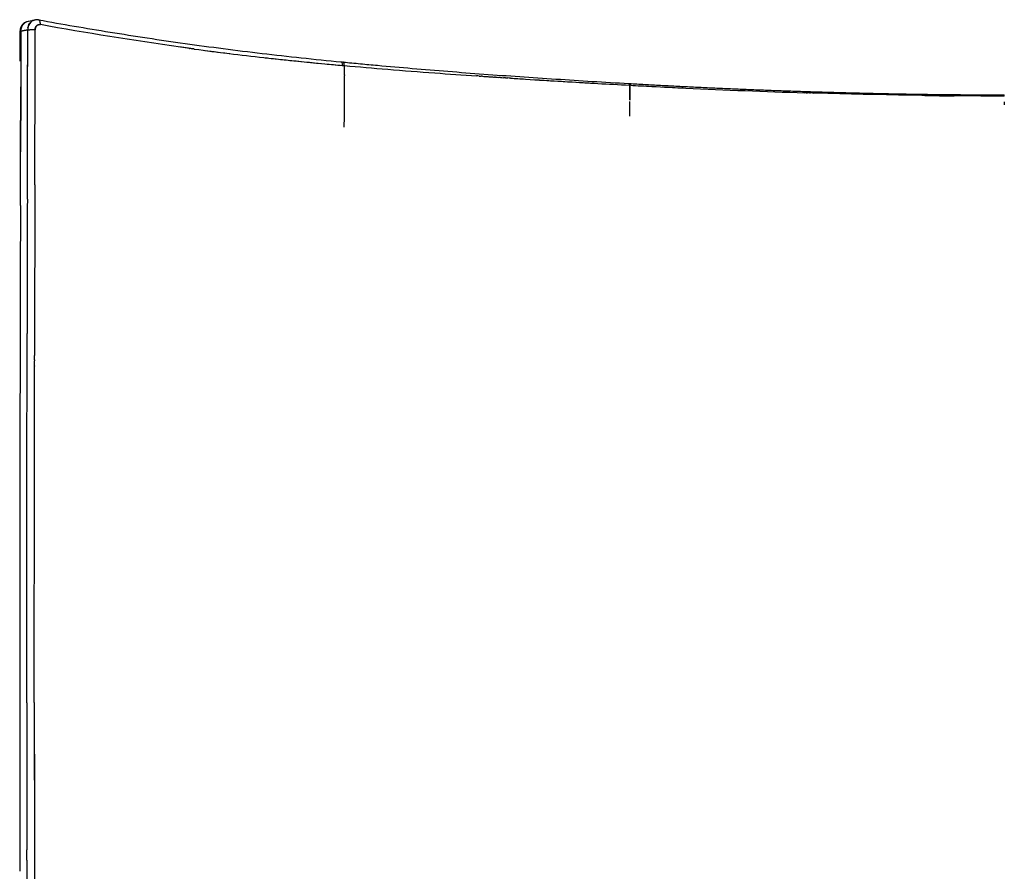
# Model space of a CAD drawing. Header units: millimetres. Extents: x 0 to 1905, y 0 to 2577.
# Tile 62 of 70: x 1184 to 1544, y 2265 to 2577. Entities that reach past the tile are written whole.
import ezdxf

# ---------------------------------------------------------------- set-up
doc = ezdxf.new("R2010")
doc.units = ezdxf.units.MM
doc.header["$MEASUREMENT"] = 0
doc.layers.add('Crea2D$visibili$linee', color=7, linetype='Continuous', true_color=0x000000)

msp = doc.modelspace()

# ---------------------------------------------------------------- linework, layer by layer
at = {"layer": 'Crea2D$visibili$linee'}
for p, q in [((1188.74, 2576.51), (1188.75, 2576.51)), ((1188.74, 2576.51), (1188.74, 2576.51)), ((1184.51, 2572.75), (1184.51, 2572.75)), ((1184.29, 2561.8), (1184.29, 2561.8)), ((1184.5, 2561.89), (1184.5, 2561.71)), ((1354.58, 2556.15), (1354.57, 2556.15)), ((1544.46, 2548.99), (1544.46, 2548.99)), ((1544.46, 2546.86), (1544.46, 2546.7)), ((1544.46, 2545.96), (1544.46, 2545.82)), ((1189.52, 2450.21), (1189.52, 2450.13)), ((1189.44, 2328.85), (1189.44, 2328.8))]:
    msp.add_line(p, q, dxfattribs=at)
for centre, radius, start, end in [((1190.4, 2573.53), 3.43, 79.7286, 99.3223), ((1017.12, 3492.97), 935.32, 280.30976, 280.4661), ((-435757.97, 3489.47), 436945.96, 359.8717244, 359.8798523), ((1187.1, 2572.97), 1.87, 82.6397, 82.7073), ((1190.55, 2574.52), 3.13, 168.9264, 169.0761), ((1190.46, 2574.55), 3.04, 169.1386, 169.2902), ((-16866.46, 2591.5), 18056.22, 359.902549, 359.942239), ((1191.43, 2573.59), 1.59, 129.3917, 136.68), ((1191.39, 2573.64), 1.53, 92.122, 127.1534), ((1191.39, 2573.67), 1.49, 79.972, 91.0286), ((1188.13, 2575.45), 3.54, 354.9229, 5.3896), ((-6676.6, 2579.31), 7860.92, 359.872391, 359.951536), ((-13131.88, 2587.88), 14316.4, 359.906835, 359.938705), ((1403.76, 3726.86), 1171.06, 262.10438, 262.10658), ((1403.77, 3726.95), 1171.14, 262.14686, 262.14904), ((1403.78, 3727.06), 1171.26, 262.18937, 262.19153), ((1403.76, 3726.91), 1171.1, 262.23191, 262.23405), ((1402.17, 3715.17), 1159.26, 262.27114, 262.27685), ((1398.72, 3692.59), 1136.42, 262.38376, 263.67176), ((1386.77, 3598.28), 1041.35, 262.55384, 263.06577), ((1427.28, 3951.02), 1396.42, 263.75007, 264.52378), ((1477.85, 4211.65), 1660.9, 263.60177, 263.6061), ((1438.46, 4066.45), 1512.39, 264.5879, 264.82815), ((1298.11, 2560.02), 4.8, 1.5689, 3.3715), ((1031.01, 2554.53), 272.01, 0.1062, 0.4034), ((1583.27, 5951.71), 3403.25, 266.17443, 266.17783), ((-114132.25, 2843.14), 115317.09, 359.8339513, 359.8555247), ((1640.74, 6866.25), 4319.6, 266.46449, 266.74705), ((1555.91, 5276.36), 2727.45, 266.87467, 266.87843), ((1405.03, 2552.74), 2.37, 5.4707, 15.2189), ((1627.3, 6632.33), 4085.29, 266.92167, 267.093), ((1562.83, 5403.4), 2854.68, 266.89985, 267.06159), ((1561.59, 5378.82), 2830.06, 267.13471, 267.29198), ((1558.49, 5309.38), 2760.55, 267.28806, 268.19089), ((1556.81, 5256.84), 2707.99, 268.25617, 268.25944), ((1542.26, 4466.08), 1917.07, 269.19668, 269.5184), ((1544.78, 4586.17), 2036.84, 269.83908, 269.9606), ((1505.2, 2549.07), 39.26, 359.8809, 0.5303), ((-2635.07, 2581.04), 3938.19, 359.36721, 359.5166), ((-5631.13, 2610.61), 6934.4, 359.420052, 359.465117), ((317.36, 2549.65), 1090.1, 359.57613, 359.86233), ((44870.87, 2406.92), 43684.11, 179.863194, 179.927649), ((50779.04, 2401.69), 49589.54, 179.87292, 179.897006), ((101160.75, 2250.28), 99976.73, 179.8560757, 179.8906117), ((62295.1, 2384.19), 61105.62, 179.8924961, 179.934583), ((52019.41, 2361.13), 50835.27, 179.846681, 179.894594), ((55215.67, 2331.32), 54028.98, 180.004708, 180.004842), ((47205.4, 2329.96), 46018.71, 180.003988, 180.070946), ((51605.69, 2330.89), 50416.25, 180.004496, 180.08013), ((33769.4, 2330.11), 32585.31, 180.017379, 180.018241), ((33707.71, 2330.09), 32523.63, 180.020302, 180.020607), ((35561.14, 2329.54), 34377.06, 180.018581, 180.093002), ((67914.96, 2343.96), 66725.53, 180.022841, 180.0627455), ((52326.77, 2348.78), 51142.69, 180.048242, 180.093677), ((150748.58, 2457.46), 149561.96, 180.0720825, 180.0922698)]:
    msp.add_arc(centre, radius, start, end, dxfattribs=at)
for points, knots in [([(1189.84, 2576.91), (1189.23, 2576.81), (1188.64, 2576.52), (1187.46, 2575.38), (1187.03, 2574.31), (1187.02, 2573.21)], [1.1730907, 1.1730907, 1.1730907, 1.1730907, 1.5, 1.5, 1.9997296, 1.9997296, 1.9997296, 1.9997296]), ([(1187.1, 2574.02), (1187.26, 2574.83), (1187.63, 2575.55), (1188.5, 2576.4), (1188.9, 2576.64), (1189.33, 2576.78)], [0.1245324, 0.1245324, 0.1245324, 0.1245324, 0.5, 0.5, 0.7356722, 0.7356722, 0.7356722, 0.7356722]), ([(1191.01, 2576.9), (1199.67, 2575.33), (1208.37, 2573.84), (1226.2, 2570.95), (1235.33, 2569.56), (1244.6, 2568.26), (1249.23, 2567.61), (1253.9, 2566.98), (1263.31, 2565.77), (1268.04, 2565.18), (1282.33, 2563.5), (1291.95, 2562.47), (1301.68, 2561.51)], [0.739982, 0.739982, 0.739982, 0.739982, 30.866325, 30.866325, 61.708898, 61.708898, 61.708898, 77.125423, 77.125423, 92.536589, 92.536589, 123.359211, 123.359211, 123.359211, 123.359211]), ([(1191.65, 2575.14), (1191.7, 2575.65), (1191.63, 2576.13), (1191.37, 2576.7), (1191.21, 2576.86), (1191.02, 2576.9)], [3, 3, 3, 3, 3.4999999, 3.4999999, 3.875, 3.875, 3.875, 3.875]), ([(1184.51, 2572.75), (1184.52, 2573.85), (1184.95, 2574.92), (1186.11, 2576.04), (1186.66, 2576.32), (1187.25, 2576.43)], [3.0002015, 3.0002015, 3.0002015, 3.0002015, 3.5, 3.5, 3.8125, 3.8125, 3.8125, 3.8125]), ([(1189.63, 2516.5), (1189.66, 2527.76), (1189.71, 2546.7), (1189.74, 2565.63), (1189.75, 2573.29)], [0.8847608, 0.8847608, 0.8847608, 0.8847608, 0.9533251, 1, 1, 1, 1]), ([(1189.75, 2573.29), (1189.78, 2573.57), (1189.83, 2574.1), (1190.11, 2574.51), (1190.27, 2574.67)], [1, 1, 1, 1, 1.2494524, 1.4758174, 1.4758174, 1.4758174, 1.4758174]), ([(1190.42, 2574.81), (1190.52, 2574.9), (1190.76, 2575.06), (1191.18, 2575.19), (1191.5, 2575.15), (1191.65, 2575.14)], [1.5432508, 1.5432508, 1.5432508, 1.5432508, 1.6762414, 1.8379408, 2, 2, 2, 2]), ([(1273.46, 2563.1), (1274.05, 2563.03), (1275.84, 2562.83), (1279.47, 2562.44), (1285.06, 2561.85), (1292.82, 2561.07), (1298.76, 2560.53), (1302.13, 2560.22), (1302.39, 2560.19), (1302.65, 2560.17), (1302.91, 2560.14)], [2.750081, 2.750081, 2.750081, 2.750081, 2.765714, 2.797318, 2.845767, 2.912553, 3, 3, 3, 4, 4, 4, 4]), ([(1301.62, 2561.51), (1301.74, 2561.53), (1301.85, 2561.45), (1302.05, 2561.05), (1302.12, 2560.67), (1302.13, 2560.22)], [1.1176025, 1.1176025, 1.1176025, 1.1176025, 1.5, 1.5, 2, 2, 2, 2]), ([(1302.49, 2561.43), (1304.58, 2561.23), (1308.78, 2560.82), (1317.2, 2560.05), (1332.25, 2558.73), (1345.2, 2557.7), (1353.93, 2557.06), (1362.7, 2556.41), (1371.52, 2555.8), (1389.2, 2554.65), (1398.09, 2554.1), (1406.99, 2553.59)], [0, 0, 0, 0, 6.315418, 12.650509, 25.368961, 51.629341, 51.629341, 51.629341, 78.820082, 78.820082, 106.01396, 106.01396, 106.01396, 106.01396]), ([(1302.91, 2560.15), (1308.2, 2559.69), (1319.18, 2558.74), (1335.33, 2557.5), (1346.2, 2556.72), (1351.31, 2556.37)], [5, 5, 5, 5, 5.1549174, 5.3216731, 5.4686806, 5.4686806, 5.4686806, 5.4686806]), ([(1303.01, 2556.82), (1303, 2557.44), (1302.98, 2558.56), (1302.93, 2559.66), (1302.91, 2560.15)], [4.992856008, 4.992856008, 4.992856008, 4.992856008, 4.99682732, 5, 5, 5, 5]), ([(1363.71, 2555.55), (1365.54, 2555.43), (1371.95, 2555.02), (1382.6, 2554.36), (1395.27, 2553.63), (1403.37, 2553.18), (1407.21, 2552.97)], [5.5873258, 5.5873258, 5.5873258, 5.5873258, 5.6397081, 5.7707079, 5.8913023, 6, 6, 6, 6]), ([(1407.39, 2552.96), (1407.4, 2552.52), (1407.44, 2551.53), (1407.46, 2549.71), (1407.46, 2548.3), (1407.46, 2547.48)], [1, 1, 1, 1, 1.00408167, 1.00913397, 1.01572363, 1.01572363, 1.01572363, 1.01572363]), ([(1544.46, 2548.99), (1521.46, 2548.99), (1498.51, 2549.38), (1475.27, 2550.08), (1474.91, 2550.09), (1474.56, 2550.1)], [2.0000114, 2.0000114, 2.0000114, 2.0000114, 2.5, 2.5, 2.5078125, 2.5078125, 2.5078125, 2.5078125]), ([(1186.77, 2440.04), (1186.77, 2443.37), (1186.78, 2446.7), (1186.78, 2450.04), (1186.78, 2450.06), (1186.78, 2450.07)], [-0.1344062, -0.1344062, -0.1344062, -0.1344062, -0.12428559, -0.12428559, -0.12423906, -0.12423906, -0.12423906, -0.12423906]), ([(1189.44, 2328.85), (1189.43, 2347.96), (1189.45, 2388.2), (1189.5, 2428.87), (1189.52, 2450.13)], [0.5001262, 0.5001262, 0.5001262, 0.5001262, 0.6197115, 0.7497676, 0.7497676, 0.7497676, 0.7497676]), ([(1184.2, 2441.15), (1184.2, 2441.14), (1184.2, 2441.13), (1184.19, 2435.99), (1184.18, 2430.86), (1184.17, 2425.74)], [2.24993145, 2.24993145, 2.24993145, 2.24993145, 2.25, 2.25, 2.28202673, 2.28202673, 2.28202673, 2.28202673]), ([(1186.69, 2334.98), (1186.69, 2355.42), (1186.71, 2390.35), (1186.75, 2425.57), (1186.77, 2440.04)], [1.5133153, 1.5133153, 1.5133153, 1.5133153, 1.6408536, 1.7294825, 1.7294825, 1.7294825, 1.7294825]), ([(1184.17, 2425.74), (1184.15, 2410.34), (1184.11, 2378.69), (1184.09, 2347.3), (1184.09, 2331.25)], [4.2820889, 4.2820889, 4.2820889, 4.2820889, 4.3783385, 4.4805045, 4.4805045, 4.4805045, 4.4805045]), ([(1184.09, 2331.25), (1184.09, 2328.19), (1184.09, 2325.12), (1184.09, 2321.45), (1184.09, 2320.84), (1184.09, 2320.23)], [2.48046875, 2.48046875, 2.48046875, 2.48046875, 2.5, 2.5, 2.50390625, 2.50390625, 2.50390625, 2.50390625]), ([(1186.69, 2328.62), (1186.69, 2328.63), (1186.69, 2329.26), (1186.69, 2329.88), (1186.69, 2330.5)], [1.500071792, 1.500071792, 1.500071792, 1.500071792, 1.500121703, 1.503971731, 1.503971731, 1.503971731, 1.503971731])]:
    msp.add_open_spline(points, degree=3, knots=knots, dxfattribs=at)
for points in [[(1187.23, 2576.43), (1188.07, 2576.59), (1188.91, 2576.74), (1189.75, 2576.9)], [(1187.02, 2573.21), (1186.19, 2573.06), (1185.35, 2572.9), (1184.51, 2572.75)], [(1186.9, 2515.38), (1186.95, 2534.65), (1187, 2553.93), (1187.02, 2573.21)], [(1187.07, 2573.22), (1187.06, 2573.22), (1187.04, 2573.21), (1187.02, 2573.21)], [(1187.13, 2573.23), (1187.13, 2573.23), (1187.12, 2573.23), (1187.12, 2573.23)], [(1189.75, 2573.29), (1189.7, 2573.3), (1189.65, 2573.3), (1189.59, 2573.3)], [(1190.23, 2574.62), (1189.93, 2574.28), (1189.75, 2573.8), (1189.75, 2573.29)], [(1242.89, 2566.91), (1225.44, 2569.33), (1208.45, 2572.1), (1191.65, 2575.14)], [(1243.75, 2566.79), (1243.48, 2566.83), (1243.21, 2566.86), (1242.93, 2566.9)], [(1244.61, 2566.67), (1244.34, 2566.71), (1244.07, 2566.75), (1243.79, 2566.78)], [(1245.47, 2566.55), (1245.2, 2566.59), (1244.93, 2566.63), (1244.65, 2566.66)], [(1246.26, 2566.45), (1246.01, 2566.48), (1245.76, 2566.51), (1245.51, 2566.55)], [(1247.05, 2566.34), (1246.83, 2566.37), (1246.6, 2566.4), (1246.38, 2566.43)], [(1247.05, 2566.34), (1247.12, 2566.33), (1247.18, 2566.32), (1247.24, 2566.31)], [(1247.85, 2566.23), (1247.64, 2566.26), (1247.44, 2566.29), (1247.24, 2566.31)], [(1247.85, 2566.23), (1247.93, 2566.22), (1248.02, 2566.21), (1248.1, 2566.2)], [(1184.5, 2561.71), (1184.47, 2550.66), (1184.44, 2539.6), (1184.41, 2528.55)], [(1301.68, 2561.51), (1301.94, 2561.48), (1302.2, 2561.46), (1302.46, 2561.43)], [(1302.49, 2561.43), (1302.48, 2561.43), (1302.47, 2561.43), (1302.46, 2561.43)], [(1303.01, 2556.82), (1303.01, 2556.72), (1303.01, 2556.62), (1303.01, 2556.52)], [(1303.01, 2556.44), (1303.01, 2556.47), (1303.01, 2556.49), (1303.01, 2556.52)], [(1352.26, 2556.31), (1351.94, 2556.33), (1351.63, 2556.35), (1351.31, 2556.37)], [(1352.26, 2556.31), (1352.49, 2556.29), (1352.71, 2556.28), (1352.94, 2556.26)], [(1353.42, 2556.23), (1353.26, 2556.24), (1353.1, 2556.25), (1352.94, 2556.26)], [(1353.42, 2556.23), (1353.8, 2556.2), (1354.19, 2556.18), (1354.57, 2556.15)], [(1354.58, 2556.15), (1355.12, 2556.11), (1355.66, 2556.08), (1356.2, 2556.04)], [(1356.41, 2556.03), (1356.88, 2556), (1357.36, 2555.96), (1357.84, 2555.93)], [(1358.23, 2555.91), (1358.1, 2555.92), (1357.97, 2555.93), (1357.84, 2555.93)], [(1358.23, 2555.91), (1358.64, 2555.88), (1359.06, 2555.85), (1359.47, 2555.83)], [(1360.06, 2555.79), (1359.86, 2555.8), (1359.67, 2555.81), (1359.47, 2555.83)], [(1360.06, 2555.79), (1360.41, 2555.76), (1360.76, 2555.74), (1361.1, 2555.72)], [(1361.88, 2555.67), (1361.62, 2555.68), (1361.36, 2555.7), (1361.1, 2555.72)], [(1361.88, 2555.67), (1362.17, 2555.65), (1362.45, 2555.63), (1362.74, 2555.61)], [(1363.71, 2555.55), (1363.39, 2555.57), (1363.06, 2555.59), (1362.74, 2555.61)], [(1302.98, 2547.82), (1303.01, 2550.23), (1303.02, 2552.65), (1303.02, 2555.03)], [(1406.99, 2553.59), (1407.05, 2553.59), (1407.11, 2553.58), (1407.17, 2553.58)], [(1407.13, 2553.4), (1407.1, 2553.47), (1407.08, 2553.52), (1407.05, 2553.55)], [(1407.11, 2553.55), (1407.19, 2553.62), (1407.26, 2553.55), (1407.32, 2553.36)], [(1407.13, 2553.4), (1407.16, 2553.29), (1407.19, 2553.15), (1407.21, 2552.97)], [(1407.92, 2552.93), (1407.74, 2552.94), (1407.56, 2552.95), (1407.39, 2552.96)], [(1407.46, 2547.58), (1407.45, 2549.48), (1407.42, 2551.22), (1407.39, 2552.96)], [(1471.97, 2550.18), (1471.76, 2550.19), (1471.55, 2550.19), (1471.34, 2550.2)], [(1471.97, 2550.18), (1472.11, 2550.18), (1472.26, 2550.17), (1472.41, 2550.17)], [(1473.18, 2550.14), (1472.93, 2550.15), (1472.67, 2550.16), (1472.41, 2550.17)], [(1473.18, 2550.14), (1473.28, 2550.14), (1473.38, 2550.14), (1473.48, 2550.13)], [(1474.4, 2550.11), (1474.1, 2550.12), (1473.79, 2550.12), (1473.48, 2550.13)], [(1544.46, 2546.64), (1544.46, 2546.43), (1544.46, 2546.22), (1544.46, 2546.01)], [(1189.63, 2516.5), (1189.63, 2514.89), (1189.63, 2513.29), (1189.62, 2511.68)], [(1184.35, 2508.94), (1184.35, 2506.43), (1184.34, 2503.92), (1184.33, 2501.41)], [(1186.78, 2450.07), (1186.79, 2454.07), (1186.79, 2458.08), (1186.8, 2462.08)], [(1189.52, 2452.45), (1189.52, 2452.95), (1189.52, 2453.46), (1189.53, 2453.96)], [(1189.52, 2452.45), (1189.52, 2452.31), (1189.52, 2452.18), (1189.52, 2452.05)], [(1189.52, 2450.21), (1189.52, 2450.82), (1189.52, 2451.43), (1189.52, 2452.05)], [(1186.69, 2330.5), (1186.69, 2331.99), (1186.69, 2333.49), (1186.69, 2334.98)], [(1186.69, 2326.88), (1186.69, 2327.46), (1186.69, 2328.04), (1186.69, 2328.62)], [(1189.44, 2326.93), (1189.44, 2327.55), (1189.44, 2328.18), (1189.44, 2328.8)], [(1184.09, 2319.74), (1184.09, 2319.35), (1184.09, 2318.96), (1184.09, 2318.57)], [(1186.73, 2269.3), (1186.73, 2270.52), (1186.73, 2271.75), (1186.73, 2272.97)]]:
    msp.add_open_spline(points, degree=3, dxfattribs=at)
for points, weights, knots in [([(1184.31, 2572.66), (1184.31, 2572.77), (1184.32, 2572.97), (1184.36, 2573.36), (1184.5, 2574.01), (1184.75, 2574.54), (1184.96, 2574.87), (1185.12, 2575.1), (1185.3, 2575.32), (1185.5, 2575.52), (1185.83, 2575.83), (1186.21, 2576.08), (1186.64, 2576.25)], [1, 1, 1, 1, 1, 1, 1, 0.995790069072, 0.995790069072, 1, 0.987560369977, 0.987560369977, 1], [0, 0, 0, 0, 0.327272, 0.598709, 1.177269, 2.336537, 2.336537, 2.336537, 3.18329, 3.18329, 3.18329, 4.54672, 4.54672, 4.54672, 4.54672]), ([(1184.31, 2572.65), (1184.31, 2572.69), (1184.38, 2572.72), (1184.51, 2572.75), (1184.51, 2569.13), (1184.5, 2565.51), (1184.5, 2561.89), (1184.36, 2561.86), (1184.29, 2561.83), (1184.3, 2561.8)], [1, 1, 1, 1, 0.999999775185, 0.999999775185, 1, 1, 1, 1], [1.65625, 1.65625, 1.65625, 1.65625, 2, 2, 2, 12.859164, 12.859164, 12.859164, 13.202914, 13.202914, 13.202914, 13.202914]), ([(1407.17, 2553.58), (1429.94, 2552.27), (1452.73, 2551.26), (1475.52, 2550.55), (1486.97, 2550.2), (1498.45, 2549.92), (1521.43, 2549.54), (1532.95, 2549.44), (1544.46, 2549.44)], [1, 0.99994184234, 0.99994184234, 1, 1, 1, 1, 1, 1], [0, 0, 0, 0, 68.418549, 68.418549, 68.418549, 102.944547, 102.944547, 137.476299, 137.476299, 137.476299, 137.476299])]:
    msp.add_rational_spline(points, weights, degree=3, knots=knots, dxfattribs=at)
for points, weights, degree in [([(1187.02, 2573.21), (1187.04, 2573.21), (1187.07, 2573.22)], [0.999994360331, 0.9908626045, 0.982301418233], 2), ([(1187.07, 2573.22), (1187.1, 2573.22), (1187.12, 2573.23)], [0.980658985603, 0.972968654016, 0.965744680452], 2), ([(1187.13, 2573.23), (1188.18, 2573.4), (1189.75, 2573.29)], [0.962882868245, 0.727603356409, 1], 2), ([(1302.9, 2560.3), (1302.86, 2560.96), (1302.71, 2561.38), (1302.49, 2561.43)], [0.970677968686, 0.865770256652, 0.847036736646, 0.914477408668], 3)]:
    msp.add_rational_spline(points, weights, degree=degree, dxfattribs=at)

doc.saveas('drawing.dxf')
